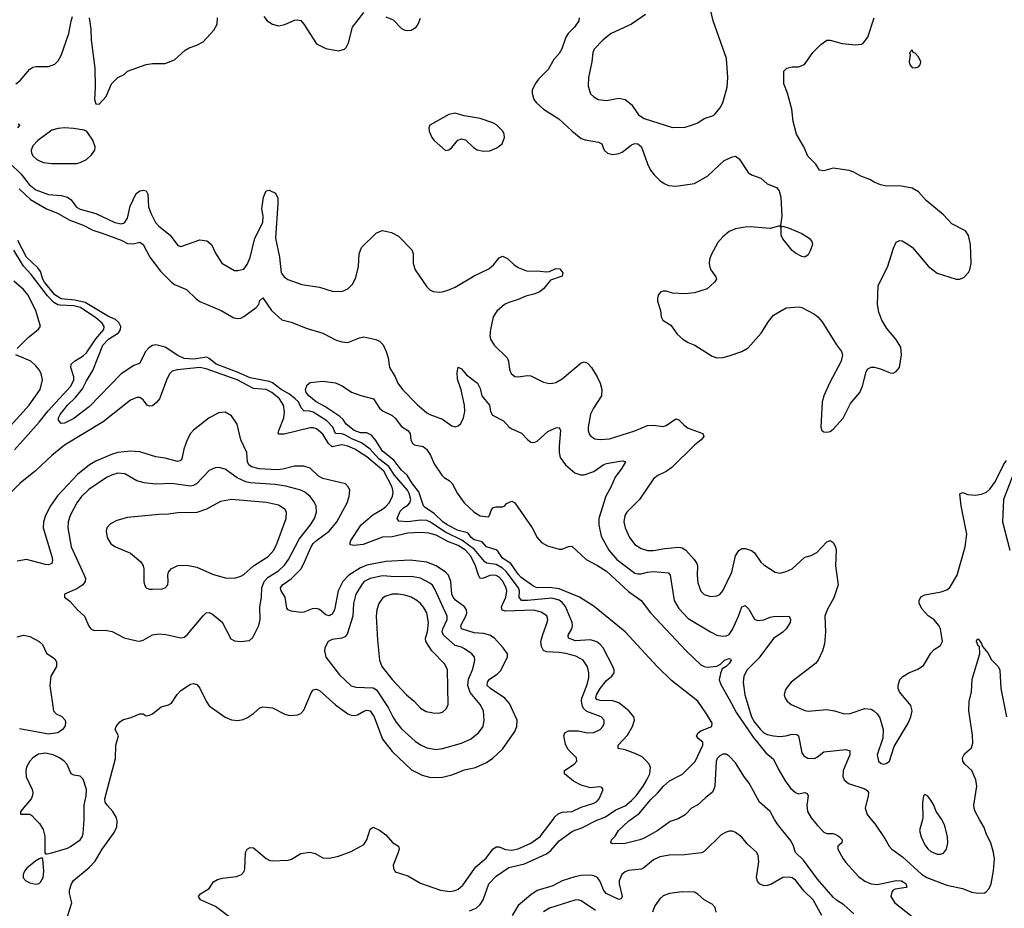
# Model space of a CAD drawing. Header units: inches. Extents: x 1834610 to 2027685, y 642842 to 774116.
# Tile 236 of 256: x 1911307 to 1917555, y 699435 to 705078. Entities that reach past the tile are written whole.
import ezdxf

# ---------------------------------------------------------------- set-up
doc = ezdxf.new("R2010")
doc.units = ezdxf.units.IN
doc.header["$MEASUREMENT"] = 0
doc.layers.add('B9619', color=7, linetype='Continuous')
doc.layers.add('B9710', color=7, linetype='Continuous')

msp = doc.modelspace()

# ---------------------------------------------------------------- linework, layer by layer
at = {"layer": 'B9619', "color": 5}
for points, elevation in [([(1911293.6, 699270), (1911350, 699215.9), (1911437.2, 699157.2), (1911490, 699102), (1911510, 699090.7), (1911530, 699090.7), (1911551.3, 699108.7), (1911559.4, 699140.6), (1911553.3, 699210), (1911558.2, 699261.8), (1911593.5, 699330), (1911638.3, 699470), (1911622.7, 699530), (1911623.1, 699550), (1911635.1, 699590), (1911648.2, 699611.8), (1911746.6, 699693.4), (1911785.6, 699734.4), (1911829.4, 699810.6), (1911902.8, 699910), (1911922.5, 699950), (1911925.7, 699990), (1911923, 700000)], 420), ([(1911407.1, 700000), (1911432.6, 699972.6), (1911455.5, 699935.5), (1911466.9, 699893.1), (1911466.8, 699786.8), (1911470, 699782), (1911480.7, 699780.7), (1911510, 699786.4), (1911610, 699817.4), (1911630, 699827.6), (1911689.7, 699870), (1911703.5, 699890), (1911709.8, 699910), (1911716.6, 700000)], 440), ([(1912670, 699355.8), (1912550, 699445.6), (1912455.1, 699490), (1912440.9, 699510), (1912453.3, 699526.7), (1912510, 699560.5), (1912537.1, 699602.9), (1912561.2, 699618.8), (1912592.9, 699627.1), (1912683.5, 699636.5), (1912714, 699650), (1912730.8, 699669.2), (1912734.6, 699685.4), (1912740.7, 699790), (1912750, 699810.7), (1912770, 699822), (1912790, 699819.3), (1912870, 699751.4), (1912890, 699740.2), (1912910, 699735.6), (1913010, 699740.2), (1913032.5, 699747.5), (1913090, 699782.3), (1913148.5, 699791.5), (1913182.2, 699782.2), (1913230, 699754.9), (1913270, 699753.4), (1913330, 699765.8), (1913410, 699795.5), (1913490, 699840.4), (1913510.7, 699869.3), (1913530, 699937.3), (1913550, 699950.4), (1913590, 699930.3), (1913630, 699901.6), (1913672.1, 699852.1), (1913710.6, 699830), (1913714, 699810), (1913708.8, 699790), (1913677.6, 699710), (1913678, 699690), (1913690, 699667.7), (1913770, 699642.4), (1913850, 699594.9), (1913977.3, 699550), (1914037.4, 699542.6), (1914070, 699547.9), (1914090, 699557.4), (1914118.1, 699581.9), (1914200.9, 699699.1), (1914266.5, 699753.5), (1914310, 699811.1), (1914330, 699824.7), (1914350, 699825.2), (1914390, 699808.1), (1914430, 699804.2), (1914470, 699812.8), (1914550, 699848.2), (1914610, 699890.2), (1914691.5, 700000)], 380), ([(1914161.1, 699418.9), (1914203.2, 699436.8), (1914230, 699459.2), (1914248.5, 699490), (1914284.4, 699590), (1914330, 699639.3), (1914410, 699694), (1914510, 699718.3), (1914650, 699782.1), (1914677.3, 699802.7), (1914730, 699862.8), (1914816, 699924), (1914874.7, 699945.3), (1914970, 699995.2), (1914982, 700000)], 360), ([(1915473.2, 700000), (1915434, 699986), (1915356, 699930), (1915270, 699880.9), (1915242, 699870), (1915150, 699846.6), (1915070, 699845.2), (1915058, 699850), (1915062, 699870), (1915086, 699894), (1915106, 699930), (1915171.6, 699990), (1915185.5, 700000)], 340), ([(1916600.5, 699400.5), (1916536.8, 699456.8), (1916490, 699486.7), (1916470, 699506.1), (1916370, 699620.7), (1916281.4, 699741.4), (1916229.9, 699789.9), (1916217.9, 699830), (1916202.2, 699862.2), (1916115, 699970), (1916098, 700000)], 340), ([(1916338.3, 700000), (1916370, 699960.4), (1916410, 699919.3), (1916430, 699910.5), (1916470, 699910.3), (1916490, 699902.6), (1916510.5, 699890), (1916527.3, 699870), (1916524.7, 699850), (1916498.8, 699830), (1916499.1, 699810), (1916532.2, 699750), (1916550, 699726.7), (1916630, 699636.4), (1916670, 699606.7), (1916710, 699590.4), (1916750, 699586.4), (1916870, 699611.8), (1916902, 699610), (1916930, 699592.7), (1916936, 699570), (1916932.8, 699567.2), (1916862.8, 699557.2), (1916850.4, 699549.6), (1916842.4, 699537.6), (1916836.3, 699510), (1916861.6, 699470), (1917000.5, 699360.5)], 340), ([(1916709.4, 700000), (1916734.8, 699970), (1916798.2, 699878.2), (1916824.1, 699830), (1916841.3, 699810), (1916910, 699761.4), (1917030, 699651.6), (1917062.8, 699630), (1917190, 699581.5), (1917290, 699561.6), (1917350, 699537), (1917390, 699530.4), (1917430, 699532.7), (1917440.5, 699539.5), (1917459.7, 699560.2), (1917472.8, 699590), (1917487.2, 699672.8), (1917492.2, 699750), (1917487.3, 699790), (1917469.2, 699850), (1917443.3, 699903.3), (1917428.3, 699948.3), (1917398.6, 700000)], 360), ([(1917035.8, 700000), (1917018, 699930), (1917027.4, 699890), (1917050, 699838), (1917070, 699812.4), (1917090, 699795.8), (1917130, 699778.7), (1917150, 699778.4), (1917170, 699786), (1917189.6, 699810), (1917196.3, 699850), (1917194.7, 699890), (1917178.3, 699958.3), (1917159.3, 699999.3), (1917158.8, 700000)], 380), ([(1916396.4, 699390), (1916342.7, 699490), (1916284.8, 699544.8), (1916230, 699612.8), (1916210, 699629.7), (1916190, 699633.8), (1916150, 699631.4), (1916072.8, 699587.2), (1916050, 699579.3), (1916030, 699578), (1916002.4, 699590), (1915988.2, 699608.2), (1915982, 699630), (1915998, 699730), (1915993.3, 699770), (1915984.2, 699790), (1915924.2, 699844.2), (1915890, 699887.6), (1915850, 699917), (1915830, 699925.1), (1915810, 699925.6), (1915790, 699919.6), (1915758.9, 699901.1), (1915650, 699796.3), (1915632.9, 699787.1), (1915525.8, 699774.2), (1915430, 699772.1), (1915370, 699761.4), (1915330, 699742.2), (1915268.6, 699691.4), (1915250, 699683.8), (1915170, 699676.1), (1915150, 699665.7), (1915129.1, 699650), (1915110.2, 699610), (1915110.2, 699590), (1915130.2, 699509.8), (1915123.8, 699496.2), (1915110, 699491.5), (1915028.7, 699530), (1915012, 699552), (1914990, 699605.4), (1914973.3, 699630), (1914950, 699642.2), (1914930, 699645.2), (1914870, 699643), (1914830, 699635.6), (1914750.1, 699609.9), (1914690, 699577.9), (1914590, 699547.4), (1914550, 699521.6), (1914470, 699452), (1914431.6, 699390)], 360), ([(1915727.6, 699410), (1915720.4, 699440.4), (1915702, 699462), (1915650, 699489.7), (1915610, 699526), (1915590, 699536.9), (1915510, 699540.5), (1915430, 699528.3), (1915390, 699515.1), (1915370, 699496.3), (1915336.5, 699450), (1915321.8, 699410)], 380), ([(1914961.3, 699421.3), (1914870, 699482.7), (1914850, 699488.7), (1914830, 699487.7), (1914670, 699436.5), (1914630, 699413.7)], 380)]:
    msp.add_lwpolyline(points, dxfattribs=dict(at, elevation=elevation))
at = {"layer": 'B9619', "color": 5, "elevation": 440}
msp.add_lwpolyline([(1911450, 699755.3), (1911430, 699749.2), (1911410, 699736.2), (1911352, 699690), (1911336.1, 699670), (1911328.2, 699650), (1911329.3, 699629.3), (1911346.4, 699610), (1911370, 699597.7), (1911410, 699587.9), (1911430, 699592), (1911439.6, 699600.4), (1911456, 699630), (1911459.1, 699670), (1911454, 699750)], close=True, dxfattribs=at)
at = {"layer": 'B9710', "color": 5}
for points, elevation in [([(1912856.7, 705096.7), (1912877.4, 705070), (1912910, 705048.1), (1912950, 705038.5), (1912990, 705046.1), (1913050, 705073.9), (1913070, 705077.1), (1913090, 705071.3), (1913108.9, 705048.9), (1913190, 704924.4), (1913250, 704894.9), (1913330, 704879.3), (1913368.7, 704890), (1913378.3, 704901.7), (1913393.3, 704930), (1913418.9, 705030), (1913490, 705122.6)], 420), ([(1915278, 705110), (1915190.4, 705050), (1915060.3, 704990), (1915008.9, 704950), (1914952.9, 704890), (1914943.2, 704870), (1914937.2, 704810), (1914917.4, 704710), (1914914.4, 704654.4), (1914930, 704606.8), (1914950, 704587.3), (1914978, 704570), (1915030, 704564.4), (1915110, 704579.5), (1915150, 704571.4), (1915190, 704538), (1915234.2, 704474.2), (1915270.2, 704450.2), (1915450, 704393.4), (1915530, 704395.3), (1915570, 704408.5), (1915610, 704422.3), (1915649.9, 704450.1), (1915709.3, 704470), (1915720.3, 704479.7), (1915750, 704515.5), (1915769.8, 704550.2), (1915797.3, 704650), (1915799.8, 704710), (1915793.1, 704830), (1915707.6, 705070), (1915683.7, 705170)], 440), ([(1911281.3, 704670), (1911309.4, 704690.6), (1911370, 704764), (1911390, 704775.6), (1911410, 704779.6), (1911490, 704779.5), (1911530, 704794.9), (1911550, 704815.5), (1911570, 704850.6), (1911619.1, 704990), (1911632.7, 705067.3), (1911642.4, 705097.6)], 420), ([(1911746.9, 705090), (1911759, 705019), (1911761.1, 704950), (1911783.2, 704770), (1911786.5, 704650), (1911781.3, 704570), (1911790, 704544), (1911810, 704542), (1911856.2, 704590), (1911889.4, 704670), (1911930, 704710.6), (1911969.5, 704730.5), (1911990, 704750.6), (1912110, 704792), (1912150, 704798.9), (1912230, 704799.5), (1912290, 704823.1), (1912356.3, 704883.7), (1912382, 704898), (1912430, 704914.9), (1912470, 704937), (1912537.7, 705010), (1912559.1, 705050), (1912561.7, 705090)], 420), ([(1913630, 705095.5), (1913675.8, 705075.8), (1913730, 705021.5), (1913750, 705010.2), (1913770, 705007.9), (1913790, 705011.5), (1913822, 705030), (1913835.3, 705050), (1913850, 705087.7)], 420), ([(1914857, 705090), (1914854.9, 705070), (1914828.7, 705030), (1914786.7, 704990), (1914773.5, 704966.5), (1914747.6, 704892.4), (1914730, 704863.6), (1914695.9, 704824.1), (1914659.7, 704760.3), (1914599.2, 704700.8), (1914577.1, 704670), (1914559.1, 704630), (1914558, 704610), (1914570.4, 704570), (1914586, 704550), (1914630.4, 704510), (1914728.2, 704448.2), (1914810, 704371.7), (1914870, 704323.1), (1914894.4, 704314.4), (1914979.4, 704299.4), (1915000.7, 704290), (1915016.3, 704250), (1915038, 704230), (1915070, 704222.4), (1915110, 704227.2), (1915130, 704236.5), (1915190, 704282.9), (1915210, 704291), (1915230.3, 704290), (1915250, 704273.1), (1915257.9, 704257.9), (1915290, 704163), (1915310, 704121.6), (1915332.3, 704092.3), (1915370, 704057.1), (1915397.5, 704037.5), (1915425.2, 704025.2), (1915470, 704020.3), (1915590, 704038), (1915673.9, 704086.1), (1915777.1, 704182.9), (1915830, 704207.7), (1915850, 704210.6), (1915873.7, 704193.7), (1915930, 704108), (1915950, 704093.4), (1916010, 704070.7), (1916050, 704036.3), (1916110, 704011), (1916126.8, 703990), (1916136.3, 703950), (1916143.8, 703830), (1916134, 703770), (1916142, 703762), (1916150, 703766), (1916190, 703754), (1916270, 703719.1), (1916316, 703690), (1916334.8, 703670), (1916337.3, 703650), (1916322.8, 703610), (1916310, 703584), (1916290, 703569.2), (1916270, 703573.2), (1916230, 703595.1), (1916210, 703612.7), (1916150, 703686), (1916139.5, 703710), (1916139, 703759), (1916130, 703768), (1916070, 703751.8), (1915942.3, 703762.3), (1915910, 703760.9), (1915850, 703749.8), (1915810, 703732.4), (1915770, 703698.9), (1915737.3, 703662.7), (1915695.3, 703584.7), (1915684.5, 703555.5), (1915681.7, 703530), (1915685.8, 703505.8), (1915692.2, 703490), (1915725.1, 703445.1), (1915728.4, 703430), (1915716.4, 703410), (1915670, 703368), (1915590, 703343.1), (1915530, 703336.4), (1915450, 703341.6), (1915410, 703353.6), (1915390, 703354.5), (1915373.2, 703346.8), (1915360.7, 703330), (1915354, 703310), (1915354, 703290), (1915373.4, 703230), (1915377.3, 703190), (1915387.3, 703170), (1915438, 703138), (1915480.2, 703080.2), (1915514.9, 703050), (1915548.6, 703028.6), (1915590.4, 703010), (1915701.6, 702941.6), (1915730.3, 702930.3), (1915770, 702932.9), (1915810, 702942.3), (1915890, 702970.3), (1915930, 702993.4), (1916012.3, 703087.7), (1916058.9, 703161.1), (1916090, 703200.5), (1916170, 703247.7), (1916254, 703254), (1916270, 703250.4), (1916350, 703207.7), (1916371.7, 703191.7), (1916400, 703160), (1916490, 703013), (1916521.6, 702970), (1916528.2, 702950), (1916519.3, 702910), (1916446.7, 702770), (1916410, 702689), (1916399.5, 702650), (1916390.4, 702490), (1916397.3, 702470), (1916410, 702461.6), (1916430, 702458.7), (1916450, 702463.7), (1916470, 702478.4), (1916533, 702547), (1916579.5, 702640.5), (1916638.4, 702710), (1916656.3, 702750), (1916678.3, 702841.7), (1916690, 702860.7), (1916710, 702870.5), (1916730, 702870.4), (1916770, 702860.4), (1916830, 702834.9), (1916850, 702833), (1916870, 702843), (1916891.2, 702870), (1916903.9, 702950), (1916899.1, 702999.1), (1916866.3, 703050), (1916810, 703117), (1916778.7, 703170), (1916760.1, 703220.1), (1916751.2, 703270), (1916754.7, 703390), (1916813.1, 703506.9), (1916852.2, 703627.8), (1916870, 703664), (1916890, 703676.3), (1916906.6, 703673.4), (1916950, 703648.5), (1916972.7, 703630), (1917074, 703510), (1917128.3, 703468.3), (1917250, 703430.4), (1917270, 703430.5), (1917298.7, 703441.3), (1917328.3, 703471.7), (1917337.4, 703490), (1917345.4, 703530), (1917341.1, 703650), (1917328.1, 703708.1), (1917310, 703737), (1917221.6, 703781.6), (1917170, 703838.3), (1917060.5, 703930), (1917010, 703983.6), (1916970, 704007.6), (1916890, 704023.6), (1916810, 704019.6), (1916770, 704028), (1916730, 704045.1), (1916702.8, 704062.8), (1916644.8, 704084.8), (1916601.2, 704110), (1916570, 704119.7), (1916470, 704134.3), (1916410, 704118.7), (1916381.6, 704121.6), (1916359.1, 704159.1), (1916309.3, 704210), (1916283.7, 704270), (1916236.2, 704350), (1916216.3, 704430), (1916208, 704510), (1916180.4, 704610), (1916156.3, 704670), (1916156, 704750), (1916175.3, 704770), (1916210, 704777.6), (1916250, 704777.1), (1916286.5, 704793.5), (1916340.9, 704870), (1916390, 704920.7), (1916430, 704947.7), (1916450, 704947.7), (1916526.7, 704926.7), (1916610, 704917.1), (1916650, 704921.6), (1916662.7, 704930), (1916690, 704966.8), (1916729.7, 705090.3)], 420), ([(1911297.2, 704417.2), (1911307.4, 704410), (1911293.4, 704390)], 380), ([(1911245.2, 704165.2), (1911316.6, 704096.6), (1911366.5, 704030), (1911410, 703997.2), (1911490, 703968.2), (1911570, 703960.7), (1911610, 703950.8), (1911632.6, 703932.6), (1911667.6, 703887.6), (1911690, 703874.8), (1911790, 703847.4), (1911910, 703790.2), (1911950, 703782.3), (1911971.6, 703788.4), (1911990, 703816.3), (1912007.1, 703892.9), (1912045.4, 703974.6), (1912070, 703991.4), (1912090, 703994.9), (1912110, 703990.3), (1912120.2, 703970), (1912124.1, 703890), (1912138.7, 703850), (1912169.4, 703790), (1912190, 703766.7), (1912262.4, 703710), (1912310, 703642.8), (1912330, 703636.3), (1912450, 703678.7), (1912493.4, 703673.4), (1912524, 703650), (1912550, 703596), (1912590, 703531), (1912670, 703486), (1912690, 703484), (1912730, 703494), (1912750, 703522.8), (1912770, 703567.3), (1912798.9, 703690), (1912848.9, 703790), (1912851, 703830), (1912843.9, 703876.1), (1912854, 703950), (1912870, 703991.3), (1912890, 703996), (1912930, 703976), (1912944.1, 703944.1), (1912945.7, 703910), (1912930.1, 703690), (1912955.3, 703570), (1912967, 703470), (1912984.9, 703444.9), (1913008.6, 703428.6), (1913097, 703397), (1913210, 703378.5), (1913290, 703354), (1913350, 703352.6), (1913390, 703367.7), (1913419.9, 703400.1), (1913439.8, 703440.2), (1913456.4, 703510), (1913461.6, 703590), (1913476.5, 703630), (1913570, 703723.7), (1913610, 703739.8), (1913665.2, 703725.2), (1913710, 703703.2), (1913796, 703616), (1913803.2, 703590), (1913804.7, 703530), (1913817.2, 703490), (1913890, 703380.4), (1913910, 703361.3), (1913931.6, 703351.6), (1913970, 703347.4), (1913990, 703350.2), (1914030, 703361.3), (1914070, 703379.1), (1914190, 703450.2), (1914284.3, 703495.7), (1914316, 703524), (1914350, 703565.5), (1914370, 703576.3), (1914402, 703562), (1914442.7, 703522.7), (1914470, 703503.7), (1914523.4, 703483.4), (1914610, 703481.6), (1914650, 703476.3), (1914670, 703478.8), (1914710, 703497.3), (1914734.6, 703494.6), (1914754, 703470), (1914750.4, 703449.6), (1914675.9, 703424.1), (1914633.1, 703370), (1914606.7, 703350), (1914570, 703334.8), (1914518.1, 703321.9), (1914470, 703299.8), (1914410, 703282.4), (1914384.4, 703270), (1914334.3, 703225.7), (1914311.8, 703190), (1914294, 703110), (1914290.3, 703070), (1914294.3, 703050), (1914317, 703010), (1914400.9, 702930), (1914408.4, 702908.4), (1914415.4, 702855.4), (1914426.3, 702830), (1914450, 702812.9), (1914470, 702810.2), (1914530, 702817.7), (1914550, 702815.3), (1914630, 702774.9), (1914670, 702767.6), (1914690, 702768.8), (1914710, 702773.7), (1914750, 702796.9), (1914870, 702898.3), (1914890, 702904.6), (1914910, 702896.9), (1914934.7, 702870), (1914972.4, 702810), (1914991.3, 702770), (1915001.8, 702730), (1914999, 702690), (1914948.1, 702610), (1914930, 702572.3), (1914913.6, 702490), (1914913.8, 702470), (1914923.6, 702443.6), (1914932.2, 702432.2), (1914956.5, 702416.5), (1914990, 702412.7), (1915050, 702416.5), (1915210, 702466.7), (1915290, 702501.3), (1915330, 702502.4), (1915390, 702494.3), (1915410, 702500.9), (1915470, 702542.4), (1915490, 702535.8), (1915523.1, 702503.1), (1915550, 702484), (1915642, 702450), (1915648.2, 702430), (1915632.4, 702410), (1915590, 702375.1), (1915445.4, 702234.6), (1915410, 702208.7), (1915356.9, 702183.1), (1915330, 702161.3), (1915241.1, 702030), (1915158.9, 701950), (1915148.1, 701930), (1915141.6, 701890), (1915149.3, 701850), (1915176.9, 701790), (1915210, 701744.9), (1915250, 701718.8), (1915290, 701707.7), (1915330, 701706.2), (1915401, 701719), (1915490, 701727.7), (1915510, 701723), (1915534.4, 701710), (1915587.6, 701650), (1915604.2, 701624.2), (1915609.1, 701609.1), (1915605.8, 701550), (1915610, 701502.8), (1915629.4, 701449.4), (1915650, 701426.7), (1915690, 701414.3), (1915730, 701418.3), (1915750, 701428.7), (1915769.7, 701450), (1915825.3, 701570), (1915850, 701673), (1915870, 701706.4), (1915890, 701719.5), (1915910, 701720.3), (1915950, 701706.7), (1915970, 701692.2), (1916010, 701634), (1916030, 701616.5), (1916101, 701570), (1916130, 701563.8), (1916170, 701573), (1916208.3, 701591.7), (1916290, 701664.4), (1916330, 701675.5), (1916365.9, 701694.1), (1916430, 701761.3), (1916450, 701770.4), (1916470, 701757.1), (1916484.6, 701730), (1916488.9, 701710), (1916484.1, 701610), (1916500.7, 701490), (1916473.7, 701406.3), (1916431.8, 701330), (1916416.4, 701290), (1916421.6, 701190), (1916413.7, 701113.7), (1916401.3, 701070), (1916374, 701010), (1916357.4, 700990), (1916203.1, 700870), (1916170.4, 700830), (1916161.6, 700810), (1916159.3, 700790), (1916163.8, 700770), (1916177.1, 700750), (1916202, 700730), (1916290, 700691.8), (1916310, 700687.6), (1916430, 700697), (1916478, 700690), (1916533, 700673), (1916570, 700670.3), (1916670, 700704.4), (1916710, 700699.6), (1916728.4, 700688.4), (1916749.3, 700669.3), (1916765.6, 700645.6), (1916787.6, 700570), (1916784.2, 700515.8), (1916748.8, 700410), (1916756.3, 700370), (1916774.6, 700354.6), (1916790, 700350.5), (1916805.4, 700354.6), (1916826, 700370), (1916857.2, 700462.8), (1916945.1, 700610), (1916962.4, 700650), (1916969.6, 700690), (1916962, 700722), (1916889.3, 700810), (1916882.7, 700830), (1916881.2, 700850), (1916892.5, 700887.5), (1916912.1, 700907.9), (1916948.7, 700930), (1917006.8, 700953.2), (1917043.2, 700976.8), (1917090, 701056), (1917110, 701078.8), (1917150, 701104.7), (1917162.7, 701130), (1917151.1, 701210), (1917140.7, 701230), (1917110, 701266), (1917073.2, 701293.2), (1917033.9, 701333.9), (1917015.8, 701370), (1917015.8, 701390), (1917026.3, 701413.7), (1917050, 701426), (1917155.1, 701444.9), (1917190, 701456.5), (1917210, 701472.2), (1917256.1, 701550), (1917307.7, 701730), (1917318, 701810), (1917281, 701990), (1917272.9, 702067.1), (1917290, 702075.5), (1917323.7, 702063.7), (1917370, 702058.6), (1917410, 702064.4), (1917441.7, 702078.3), (1917462.8, 702097.2), (1917497.5, 702142.5), (1917550, 702250.7), (1917570, 702278)], 380), ([(1911302.7, 704002.7), (1911375.5, 703935.5), (1911477.2, 703877.2), (1911547, 703850), (1911624.8, 703804.8), (1911710, 703771.9), (1911770, 703740.6), (1911830, 703722.7), (1911950, 703677.2), (1911990, 703656.3), (1912026.7, 703653.3), (1912070, 703663.9), (1912090, 703649.1), (1912133.2, 703570), (1912199.8, 703479.8), (1912270, 703410.9), (1912290, 703396.8), (1912365.1, 703365.1), (1912425.6, 703305.6), (1912448.8, 703288.8), (1912585.5, 703230), (1912665, 703185), (1912690, 703179.5), (1912710, 703182.3), (1912730, 703191.9), (1912806.4, 703250), (1912823.5, 703270), (1912830, 703294.8), (1912850, 703310.4), (1912904.2, 703230), (1912970, 703171.7), (1913030, 703157.6), (1913130, 703115.9), (1913230, 703087.1), (1913310, 703044.7), (1913350, 703031.8), (1913390, 703027.7), (1913462.1, 703057.9), (1913490, 703062.8), (1913565.9, 703045.9), (1913590, 703035.3), (1913612.8, 703012.8), (1913632.3, 702970), (1913644.7, 702930), (1913654, 702870), (1913689.4, 702810), (1913707.2, 702770), (1913735, 702730), (1913830, 702634.3), (1913890, 702581.8), (1913910.1, 702570.1), (1913990, 702541.5), (1914050, 702499), (1914070, 702493.1), (1914090, 702499.5), (1914106.1, 702513.9), (1914124.1, 702550), (1914130.6, 702589.4), (1914129.8, 702630), (1914107.4, 702727.4), (1914085.7, 702794.3), (1914083.3, 702836.7), (1914090, 702872), (1914110, 702861), (1914142.7, 702822.7), (1914211.8, 702770), (1914230, 702734.8), (1914240.2, 702690), (1914287.3, 702630), (1914294.7, 702590), (1914307, 702567), (1914377.3, 702530), (1914414, 702490), (1914430, 702479.3), (1914491.8, 702451.8), (1914530.5, 702410), (1914550, 702395.8), (1914570, 702393.7), (1914590, 702402.3), (1914657.6, 702462.4), (1914710, 702486.4), (1914730, 702487.3), (1914738, 702470), (1914730.2, 702370), (1914730.2, 702330), (1914737.6, 702297.6), (1914770.2, 702250.2), (1914830, 702200.8), (1914868.4, 702188.4), (1914890, 702188.4), (1914950, 702208.5), (1915010, 702251.2), (1915030, 702259.2), (1915114.9, 702274.9), (1915135.8, 702275.8), (1915150.6, 702270.6), (1915128.7, 702230), (1915086.7, 702173.3), (1915058.9, 702110), (1915027.1, 702052.9), (1914982.7, 701910), (1914981.3, 701870), (1914997.5, 701797.5), (1915045.2, 701710), (1915096.8, 701650), (1915210, 701563.9), (1915230, 701558.7), (1915250, 701559.8), (1915290, 701570.1), (1915330, 701574.1), (1915425.2, 701565.2), (1915434.7, 701550), (1915460.2, 701390), (1915490, 701339.3), (1915550, 701275.9), (1915690, 701190.2), (1915730, 701170.2), (1915770, 701164), (1915790, 701165.2), (1915810, 701174), (1915830, 701206), (1915868.4, 701290), (1915889.9, 701350.1), (1915910, 701358.7), (1915935.1, 701335.1), (1915970, 701271.8), (1915990, 701262.2), (1916030, 701266.7), (1916070, 701283.9), (1916090, 701287.3), (1916190.4, 701290), (1916199, 701270), (1916195.6, 701250), (1916170, 701209.8), (1916150, 701188.7), (1916090, 701147.6), (1915996.9, 701023.1), (1915924.5, 700950), (1915902.2, 700910), (1915898, 700870), (1915907.8, 700790), (1915951.6, 700650), (1915970, 700617.4), (1916007.3, 700570), (1916030, 700550.1), (1916050, 700539.6), (1916090, 700529.6), (1916130, 700526.5), (1916169.9, 700530.1), (1916210, 700541.7), (1916238.7, 700538.7), (1916250.2, 700530), (1916270, 700422), (1916283.4, 700403.4), (1916308.2, 700388.2), (1916350, 700387.1), (1916370, 700397.3), (1916410.6, 700429.4), (1916550, 700443.6), (1916576.1, 700436.1), (1916575.6, 700410), (1916533.5, 700310), (1916531.2, 700271.2), (1916539.5, 700250), (1916567.4, 700227.4), (1916670, 700194.4), (1916684.1, 700184.1), (1916692.8, 700170), (1916692.3, 700150), (1916671.5, 700070), (1916684, 700030), (1916709.4, 700000)], 360), ([(1914982, 700000), (1915023.4, 700016.6), (1915090, 700060.4), (1915150, 700086), (1915190, 700119.1), (1915218.9, 700150), (1915263.1, 700210), (1915286.2, 700250), (1915304.7, 700290), (1915309, 700329), (1915300.8, 700350), (1915285.3, 700370), (1915256.1, 700396.1), (1915216.1, 700416.1), (1915150, 700441.5), (1915104, 700450), (1915105.1, 700470), (1915164.9, 700535.1), (1915196.5, 700590), (1915207.8, 700630), (1915203.5, 700650), (1915171.6, 700690), (1915110, 700740.4), (1915070, 700752.7), (1914990, 700753.8), (1914970, 700761.5), (1914964, 700770), (1914968, 700790), (1914990, 700830.2), (1915030, 700880.6), (1915065.1, 700910), (1915079.3, 700930), (1915078.6, 700950), (1915071.3, 700970), (1915010, 701088.1), (1914991.2, 701111.2), (1914970, 701126.9), (1914930, 701139.4), (1914833.9, 701133.9), (1914789.7, 701150), (1914787.1, 701170), (1914809.9, 701210.1), (1914815.4, 701230), (1914813.7, 701250), (1914770.8, 701350.8), (1914750, 701377.3), (1914730, 701392), (1914684.6, 701404.6), (1914529.9, 701389.9), (1914490.4, 701390.4), (1914476.7, 701410), (1914479.2, 701450), (1914471.5, 701470), (1914393.8, 701573.8), (1914370, 701595), (1914330, 701618.9), (1914270, 701627.2), (1914256.2, 701636.2), (1914193.4, 701713.4), (1914112.7, 701772.7), (1914010, 701823.4), (1913910, 701889.9), (1913890, 701897.3), (1913850, 701898.9), (1913769.1, 701889.1), (1913713.8, 701893.8), (1913702.5, 701910), (1913722.3, 701957.7), (1913742.3, 701977.7), (1913770, 701994), (1913782.9, 702010), (1913788.4, 702030), (1913777.9, 702070), (1913767.7, 702090), (1913685.4, 702185.4), (1913650, 702240.1), (1913585.2, 702290), (1913530, 702350.5), (1913476.9, 702390), (1913415.3, 702415.3), (1913370, 702442.1), (1913350, 702448.1), (1913310.4, 702450.4), (1913294.2, 702490), (1913256.7, 702530), (1913170, 702584.8), (1913148.2, 702591.8), (1913110, 702594.4), (1913093.4, 702613.4), (1913075.8, 702650), (1913054.2, 702670), (1913018.9, 702698.9), (1912965.3, 702730), (1912910.7, 702770.7), (1912890, 702779.3), (1912770, 702803), (1912682.2, 702842.2), (1912553.1, 702890), (1912510, 702927.2), (1912493.6, 702933.6), (1912410, 702922.8), (1912350, 702926.7), (1912310, 702945.8), (1912230, 702998.4), (1912170, 703012.7), (1912150, 703009), (1912126.5, 702993.5), (1912107.2, 702972.8), (1912066.6, 702893.4), (1912030, 702882.8), (1911950, 702829.2), (1911750, 702620.7), (1911650, 702544.6), (1911590, 702515.1), (1911570, 702514), (1911553.6, 702533.6), (1911553.2, 702550), (1911563.6, 702570), (1911609.9, 702630), (1911661.3, 702678.7), (1911705.6, 702734.4), (1911730, 702783.6), (1911771.4, 702850), (1911833.5, 703010), (1911870, 703049.6), (1911933.3, 703090), (1911947, 703110), (1911948.6, 703130), (1911935.5, 703155.5), (1911913.8, 703173.8), (1911870, 703193.6), (1911722.4, 703282.4), (1911655.8, 703295.8), (1911570, 703305.1), (1911530, 703329.9), (1911463.4, 703410), (1911452.4, 703430), (1911437.8, 703477.8), (1911422.1, 703502.1), (1911350, 703570.5), (1911295.3, 703675.3)], 360), ([(1911272.7, 702347.3), (1911430, 702520.9), (1911486.7, 702593.3), (1911631.1, 702750), (1911649.5, 702790), (1911650.4, 702810), (1911631.2, 702870), (1911632.4, 702890), (1911653.6, 702910), (1911710, 702943.8), (1911730, 702961.7), (1911788.9, 703051.1), (1911840.1, 703110), (1911842.3, 703130), (1911830.4, 703150), (1911790, 703183.8), (1911691.6, 703250), (1911650, 703259.7), (1911563.8, 703263.8), (1911547.6, 703267.6), (1911522.5, 703282.5), (1911483.3, 703323.3), (1911380.1, 703460.1), (1911330, 703512.3), (1911270, 703615.1)], 380), ([(1911290.7, 702990), (1911360.3, 703059.7), (1911424.8, 703110), (1911437.7, 703130), (1911409.9, 703230), (1911357.9, 703330), (1911330, 703365), (1911270, 703418.1)], 420), ([(1911230, 702476.6), (1911366.7, 702630), (1911436.5, 702730), (1911451.1, 702790), (1911443.4, 702830), (1911430, 702854.2), (1911410, 702880.3), (1911376.8, 702910), (1911282, 702950)], 420), ([(1914691.5, 700000), (1914703.6, 700016.4), (1914724.6, 700035.4), (1914750, 700046.2), (1914812.3, 700050), (1914870, 700076.5), (1914950, 700102.3), (1914970, 700112.7), (1914984.2, 700130), (1915009, 700189), (1915001.2, 700201.2), (1914986.3, 700206.3), (1914930, 700200.4), (1914870, 700216.4), (1914821.4, 700241.4), (1914765.1, 700290), (1914765.1, 700310), (1914825.1, 700350), (1914843, 700370), (1914839.7, 700390), (1914786.1, 700446.1), (1914770, 700478), (1914758.9, 700530), (1914765.6, 700550), (1914790, 700562), (1914810, 700562.6), (1914850, 700561.5), (1914910, 700550.2), (1914950, 700552.1), (1914990.9, 700570), (1915008.4, 700590), (1915016.8, 700610), (1915015.1, 700630), (1914996.9, 700650), (1914904.9, 700684.9), (1914884.7, 700704.7), (1914878.4, 700718.4), (1914872.5, 700750), (1914874.5, 700770), (1914905.9, 700850), (1914917.9, 700897.9), (1914918.3, 700930), (1914909.3, 700969.3), (1914883.1, 701010), (1914835.3, 701035.3), (1914772.9, 701052.9), (1914730, 701059.7), (1914650, 701062.8), (1914631.5, 701071.5), (1914617.7, 701097.7), (1914614.4, 701130), (1914625.8, 701174.2), (1914654.5, 701250), (1914658.3, 701270), (1914652.3, 701292.3), (1914616.2, 701316.2), (1914570, 701328.3), (1914390, 701321.7), (1914368.2, 701328.2), (1914365, 701350), (1914391.6, 701410), (1914398.7, 701450), (1914393.2, 701470), (1914370, 701514.9), (1914350, 701537.1), (1914330, 701547.6), (1914310, 701550.8), (1914290, 701547.8), (1914250, 701531), (1914229.9, 701529.9), (1914218.2, 701550), (1914200.4, 701610), (1914170, 701670.8), (1914135.4, 701710), (1914090, 701738.7), (1914023.8, 701763.8), (1913950, 701804.2), (1913903.3, 701816.7), (1913850, 701821.3), (1913770, 701817.6), (1913670, 701793.8), (1913608.2, 701791.8), (1913486.2, 701746.2), (1913430, 701739.4), (1913403.6, 701743.6), (1913401.1, 701750), (1913407.2, 701770), (1913473.2, 701870), (1913547.4, 701932.6), (1913609.9, 701970), (1913630, 701987), (1913650.7, 702010), (1913672.7, 702050), (1913677.4, 702077.4), (1913671.2, 702110), (1913618.6, 702210), (1913510, 702302.7), (1913434, 702350), (1913390, 702368.7), (1913350, 702378.2), (1913290, 702366.3), (1913265.6, 702385.6), (1913230, 702446.5), (1913190, 702479.2), (1913170, 702486.1), (1913150, 702486.2), (1912984.7, 702444.7), (1912950, 702445.4), (1912947.1, 702450), (1912950.7, 702470), (1912982.3, 702550), (1912987.2, 702587.2), (1912979.9, 702630), (1912955.5, 702670), (1912906, 702710), (1912871.4, 702730), (1912790, 702736.1), (1912686.2, 702790), (1912490, 702861.6), (1912450, 702869.9), (1912306.1, 702853.9), (1912275.1, 702844.9), (1912258.7, 702830), (1912241.5, 702798.5), (1912193.7, 702670), (1912174.2, 702645.8), (1912150, 702625.8), (1912130, 702623.1), (1912115.6, 702630), (1912090, 702662.9), (1912070, 702678.4), (1912050, 702679.6), (1912010, 702662.6), (1911835.7, 702524.3), (1911590, 702375.6), (1911510.1, 702310), (1911407.1, 702212.9), (1911310, 702134.4), (1911244.6, 702070)], 380), ([(1915185.5, 700000), (1915240.5, 700039.5), (1915310, 700123.6), (1915354.4, 700165.6), (1915392.3, 700210), (1915430, 700243.6), (1915512.4, 700287.6), (1915593.1, 700366.9), (1915642.4, 700470), (1915641.6, 700490), (1915613.5, 700513.5), (1915602.4, 700530), (1915611.5, 700550), (1915630, 700562), (1915698.4, 700590), (1915700.5, 700610), (1915666.4, 700670), (1915609.8, 700750), (1915442.5, 700882.5), (1915352.5, 700970), (1915149.7, 701190), (1914951.7, 701351.7), (1914860.4, 701410), (1914730, 701462.9), (1914670, 701471.5), (1914590, 701469.9), (1914570, 701478.1), (1914490, 701535.4), (1914470, 701556.5), (1914423.6, 701623.6), (1914370, 701658.6), (1914342, 701702), (1914330.8, 701710.8), (1914270, 701729.8), (1914242.3, 701762.3), (1914190, 701774.5), (1914170.8, 701790), (1914154.2, 701814.2), (1914141.7, 701821.7), (1914090, 701833.7), (1914018.8, 701870), (1913991.1, 701890), (1913939.7, 701939.7), (1913879.5, 701979.5), (1913868.7, 701990), (1913839.4, 702079.4), (1913799.3, 702130), (1913765.3, 702185.3), (1913730, 702217.1), (1913681.4, 702281.4), (1913610, 702337.3), (1913566.5, 702406.5), (1913538.4, 702438.4), (1913510, 702454), (1913470, 702454.7), (1913430, 702468.3), (1913379.3, 702510), (1913358.6, 702538.6), (1913337.5, 702557.5), (1913242.1, 702622.1), (1913189.1, 702650), (1913142.2, 702690), (1913125.3, 702710), (1913119.7, 702730), (1913130, 702758.8), (1913150, 702774.8), (1913230, 702783.1), (1913311.8, 702771.8), (1913353.4, 702753.4), (1913413.2, 702713.2), (1913470.6, 702690.6), (1913551.3, 702670), (1913590.5, 702610.5), (1913612.7, 702592.7), (1913670, 702564.9), (1913690, 702547.3), (1913730, 702494.9), (1913770.4, 702470), (1913784.9, 702450), (1913789, 702410), (1913796.5, 702390), (1913810, 702379), (1913866.5, 702366.5), (1913888, 702350), (1913912.7, 702312.7), (1913937.8, 702257.8), (1913986.1, 702186.1), (1914000.3, 702170), (1914031.4, 702151.4), (1914051.6, 702131.6), (1914085.5, 702070), (1914127.6, 702010), (1914190.3, 701950), (1914230, 701926.3), (1914278.9, 701921.1), (1914289, 701930), (1914298, 701962), (1914310, 701978), (1914330, 701984.7), (1914370, 701984.7), (1914386, 701990), (1914395.3, 702004.7), (1914430, 702021), (1914450, 702010.5), (1914559.8, 701850), (1914590.1, 701790.1), (1914618, 701758), (1914655.8, 701735.8), (1914730, 701716), (1914750, 701715.3), (1914790, 701733.4), (1914810, 701734), (1914900.9, 701650), (1914972.7, 701612.7), (1915030, 701575.3), (1915170, 701447.5), (1915250.2, 701390.2), (1915310, 701310.4), (1915535.5, 701070), (1915630, 700981.6), (1915650.4, 700970.4), (1915670, 700967.2), (1915730, 700973.2), (1915755.2, 700984.8), (1915779.7, 701010), (1915810, 701021.1), (1915818.5, 701018.5), (1915822, 701010), (1915810.2, 700990), (1915790, 700971.1), (1915764.3, 700955.7), (1915753.4, 700926.6), (1915746.4, 700886.4), (1915755.5, 700855.5), (1915810, 700763.8), (1915855.6, 700675.6), (1915961.9, 700521.9), (1916043, 700423), (1916090, 700382.6), (1916120.1, 700320.1), (1916164.6, 700244.6), (1916198.9, 700198.9), (1916230, 700170.2), (1916250, 700162.3), (1916290.4, 700170.3), (1916304.5, 700164.5), (1916310.3, 700150.3), (1916302.3, 700090), (1916306, 700050), (1916330, 700010.4), (1916338.3, 700000)], 340), ([(1911923, 700000), (1911920.2, 700010), (1911897.7, 700050), (1911860.8, 700090), (1911849.8, 700110), (1911847.9, 700130), (1911913.7, 700386.3), (1911916.8, 700470), (1911934.7, 700530), (1911913.2, 700570), (1911919.3, 700590), (1911941.7, 700618.3), (1911965.7, 700634.3), (1912013.8, 700646.2), (1912070, 700670.6), (1912090.8, 700670.8), (1912110, 700658), (1912130, 700661), (1912150, 700670.8), (1912205.3, 700714.7), (1912250, 700726.4), (1912270, 700738), (1912307, 700793), (1912330, 700817.6), (1912390, 700858), (1912410, 700863), (1912430, 700857.1), (1912450, 700833.4), (1912490.3, 700750), (1912510, 700721.3), (1912610, 700648.5), (1912650, 700631.8), (1912690, 700626.7), (1912725.3, 700634.7), (1912752.3, 700647.7), (1912790, 700672.4), (1912830, 700708.2), (1912850, 700714.9), (1912910, 700708.5), (1912990, 700668), (1913010, 700662), (1913030, 700659.1), (1913070, 700663.8), (1913090, 700673), (1913110, 700693.4), (1913155.9, 700804.1), (1913170, 700822), (1913190, 700827.4), (1913210, 700817.7), (1913310, 700727.2), (1913390, 700670.2), (1913410, 700660.7), (1913430, 700658.6), (1913450, 700663.2), (1913490, 700687.2), (1913510, 700694), (1913530, 700689.1), (1913556.8, 700650), (1913608.4, 700510), (1913670.1, 700430.1), (1913793.4, 700313.4), (1913861, 700281), (1913907, 700267), (1913930, 700265.1), (1913990, 700268.7), (1914050, 700282.5), (1914130, 700313.8), (1914199.5, 700330), (1914270, 700361.2), (1914310, 700389.3), (1914370, 700444.7), (1914450, 700558.7), (1914461, 700590), (1914464.2, 700630), (1914416.1, 700736.1), (1914386, 700770), (1914295.4, 700830), (1914273.5, 700850), (1914275.1, 700870), (1914287.9, 700890), (1914337.1, 700922.9), (1914357.1, 700942.9), (1914401.8, 701030), (1914401.4, 701050), (1914375.5, 701090), (1914319.8, 701150), (1914291.1, 701170), (1914250, 701180.2), (1914190, 701184.9), (1914109.8, 701210), (1914105.7, 701230), (1914137.3, 701290), (1914143.7, 701310), (1914141.8, 701330), (1914129.8, 701350), (1914072.4, 701392.4), (1914057.5, 701410), (1914048.6, 701430), (1914042.8, 701510), (1914027.1, 701550), (1914008.7, 701570), (1913950, 701610.6), (1913890, 701632.1), (1913785.2, 701645.2), (1913630, 701636.7), (1913510, 701613.4), (1913470, 701596.8), (1913395.6, 701550), (1913357.8, 701510), (1913327.2, 701450), (1913305.5, 701330), (1913290, 701302), (1913282.2, 701297.8), (1913270, 701291.5), (1913250, 701299), (1913210, 701332.7), (1913190, 701338.5), (1913163, 701337), (1913110, 701316.5), (1913090, 701313.2), (1913030, 701322), (1913009.9, 701329.9), (1913001.3, 701341.3), (1912990.5, 701410), (1912965.9, 701450), (1912960.9, 701470), (1912973.5, 701490), (1913030, 701527), (1913090, 701588.7), (1913110, 701624.2), (1913153.6, 701726.4), (1913169.1, 701750.9), (1913190, 701771.2), (1913270, 701829.5), (1913319.6, 701890), (1913385.5, 702010), (1913398.4, 702050), (1913401, 702090), (1913394, 702110), (1913373.6, 702130), (1913230, 702163.2), (1913201.8, 702181.8), (1913150, 702229.1), (1913110, 702241.6), (1913050, 702242.4), (1912977, 702223), (1912940.9, 702219.1), (1912826.5, 702226.5), (1912777.8, 702237.8), (1912760.7, 702250), (1912752.5, 702270), (1912749.1, 702330), (1912709.8, 702410), (1912687.4, 702510), (1912650, 702561.3), (1912610, 702586), (1912570, 702581.3), (1912510, 702549.7), (1912410, 702470.9), (1912390.3, 702450), (1912368.4, 702410), (1912348.9, 702351.1), (1912336.3, 702290), (1912324.6, 702275.4), (1912308.2, 702271.8), (1912230, 702292.5), (1912170, 702301), (1912070, 702332.8), (1912010, 702337), (1911930, 702328.7), (1911890, 702317.6), (1911790, 702274.9), (1911750, 702250.9), (1911674, 702190), (1911546.5, 702053.5), (1911502.6, 701990), (1911469.4, 701930), (1911458, 701890), (1911456.6, 701850), (1911510.8, 701670), (1911514.3, 701645.7), (1911510, 701624.7), (1911490, 701616.5), (1911470, 701619.1), (1911350, 701649.8), (1911290, 701639.5)], 420), ([(1917611.1, 702190), (1917550.8, 702030), (1917544, 701890), (1917590.2, 701710)], 380), ([(1911290, 701159), (1911330, 701168.9), (1911370, 701161.7), (1911430, 701130.2), (1911451.6, 701110), (1911476.1, 701056.1), (1911530, 701019.3), (1911540.7, 701000.7), (1911539.5, 700970), (1911505.2, 700910), (1911496.9, 700850), (1911520.5, 700690), (1911537.3, 700670), (1911573.1, 700653.1), (1911594.4, 700630), (1911598, 700610), (1911593.1, 700590), (1911578, 700570), (1911548.4, 700550), (1911490, 700539.9), (1911305.2, 700574.8)], 420), ([(1917398.6, 700000), (1917369.8, 700050), (1917364, 700070), (1917362.5, 700090), (1917380.3, 700210), (1917375.3, 700250), (1917348.3, 700310), (1917304, 700350), (1917292.6, 700370), (1917289.7, 700390), (1917303.3, 700416.7), (1917346.7, 700453.3), (1917356.3, 700483.7), (1917354, 700534), (1917331.2, 700690), (1917331.4, 700748.6), (1917347.3, 700810), (1917351.2, 700890), (1917400.8, 701050), (1917397.6, 701097.6), (1917390, 701102.7), (1917379.3, 701130), (1917380.2, 701139.8), (1917390, 701146), (1917410, 701116), (1917416.5, 701096.5), (1917450, 701057.6), (1917473.9, 701013.9), (1917516.4, 700970), (1917527.9, 700947.9), (1917532.8, 700830), (1917570.1, 700650.1)], 360), ([(1911716.6, 700000), (1911716.8, 700003.2), (1911716, 700090), (1911728, 700150), (1911729.8, 700189.8), (1911710, 700256.2), (1911690, 700274.3), (1911650, 700280.5), (1911632.7, 700290), (1911607.7, 700347.7), (1911588.9, 700368.9), (1911559.6, 700390), (1911519.6, 700410), (1911470, 700419.8), (1911426.7, 700413.3), (1911390, 700391.1), (1911370.2, 700369.8), (1911349.2, 700330.8), (1911344.6, 700310), (1911347.4, 700270), (1911385.3, 700190), (1911390.4, 700170), (1911388.6, 700151.4), (1911379.1, 700130), (1911311.3, 700050), (1911312.7, 700032.7), (1911370, 700033.4), (1911384.4, 700024.4), (1911407.1, 700000)], 440), ([(1916098, 700000), (1916070, 700049.4), (1916001.6, 700110), (1915936.9, 700230), (1915907.2, 700267.2), (1915850, 700359.5), (1915810, 700401.2), (1915790, 700413.2), (1915770, 700413.2), (1915750, 700404), (1915733.4, 700386.6), (1915726.7, 700366.7), (1915719.3, 700210), (1915710, 700185.2), (1915700.5, 700170), (1915660.4, 700139.6), (1915610, 700091.3), (1915569.2, 700070.8), (1915530, 700028), (1915490, 700006), (1915473.2, 700000)], 340), ([(1917158.8, 700000), (1917122.7, 700050), (1917109, 700090), (1917090, 700122), (1917070, 700148), (1917050, 700158), (1917042, 700150), (1917035.3, 700104.7), (1917038.4, 700010), (1917035.8, 700000)], 380)]:
    msp.add_lwpolyline(points, dxfattribs=dict(at, elevation=elevation))
for points, elevation in [([(1916970, 704886), (1916952.7, 704867.3), (1916956.9, 704856.9), (1916950.8, 704810), (1916954.8, 704790), (1916970, 704774.8), (1916990, 704770.8), (1917010, 704778), (1917022, 704790), (1917025.2, 704810), (1917010, 704842), (1916990, 704864), (1916978, 704870)], 420), ([(1914070, 704483.7), (1914030, 704474.5), (1913910, 704408.7), (1913903, 704390), (1913905.5, 704370), (1913922, 704330), (1913937.3, 704310), (1914010, 704247.7), (1914030, 704250.8), (1914050, 704266.8), (1914087, 704313), (1914110, 704320.7), (1914135.6, 704315.6), (1914186.7, 704266.7), (1914210, 704251.7), (1914250, 704242.4), (1914290, 704244.9), (1914335.6, 704264.4), (1914369.2, 704290), (1914383.7, 704330), (1914382, 704350), (1914371.8, 704370), (1914331.8, 704410), (1914310, 704422.9), (1914230, 704449.6), (1914127.7, 704467.7)], 420), ([(1911590, 704389.8), (1911550, 704387), (1911510, 704375.2), (1911422, 704310), (1911390, 704275.6), (1911378.9, 704250), (1911380.9, 704230), (1911392.8, 704210), (1911414.4, 704190), (1911456.4, 704170), (1911510, 704163.3), (1911670, 704165.3), (1911690, 704170.2), (1911729.7, 704190), (1911761.3, 704218.7), (1911783.5, 704250), (1911786.2, 704270), (1911771.8, 704311.8), (1911739.4, 704359.4), (1911729.7, 704369.7), (1911715.6, 704375.6), (1911647, 704387)], 420), ([(1912570, 702234.7), (1912547.5, 702232.5), (1912510, 702215.1), (1912428.8, 702131.2), (1912410, 702119.3), (1912390, 702115), (1912270, 702133.5), (1912170, 702127.9), (1912096.6, 702136.6), (1912050, 702148.7), (1911973.7, 702193.7), (1911930, 702197.5), (1911890, 702185.8), (1911858.3, 702170), (1911745.5, 702094.5), (1911697.8, 702050), (1911668.6, 702010), (1911627.5, 701930), (1911614.2, 701890), (1911611.1, 701850), (1911634, 701730), (1911716.2, 701550), (1911723.9, 701530), (1911722.4, 701510), (1911707.4, 701490), (1911670, 701464), (1911591, 701430), (1911591, 701410), (1911624.7, 701384.7), (1911673.4, 701330), (1911717.1, 701290), (1911746.1, 701226.1), (1911758, 701210), (1911779.9, 701199.9), (1911850, 701202), (1911893.7, 701193.7), (1911970, 701152.7), (1912050, 701132.7), (1912070, 701132.4), (1912090, 701138.4), (1912150, 701172.4), (1912190, 701178.4), (1912233.8, 701173.8), (1912330, 701153.4), (1912350, 701156.5), (1912370, 701172), (1912470, 701292.2), (1912490, 701310.4), (1912510, 701314), (1912530, 701303.7), (1912591, 701251), (1912646.7, 701146.7), (1912670, 701134), (1912710, 701128.4), (1912764, 701136), (1912786, 701154), (1912823.5, 701230), (1912832.7, 701270), (1912830.6, 701350), (1912842.2, 701410), (1912844.3, 701470), (1912858.2, 701510), (1912883.1, 701536.9), (1912950, 701577.2), (1912987, 701613), (1913013.4, 701650), (1913081.1, 701778.9), (1913152, 701870), (1913177.5, 701910), (1913190.7, 701950), (1913188.3, 701988.3), (1913176.5, 702016.5), (1913149.8, 702050), (1913116.5, 702076.5), (1913090, 702090.6), (1912995.8, 702115.8), (1912926.9, 702126.9), (1912770, 702135.9), (1912742.7, 702142.7), (1912687.8, 702167.8), (1912610, 702223.5)], 440), ([(1912650, 702030.6), (1912581.2, 702018.8), (1912492, 701970), (1912430, 701949.2), (1912310, 701947.3), (1912250, 701937.3), (1912190, 701935.4), (1911990, 701915.6), (1911923.2, 701896.8), (1911883, 701877), (1911860.4, 701850), (1911854.9, 701830), (1911861.6, 701790), (1911884.9, 701750), (1911914, 701730), (1912010.1, 701690.1), (1912075.3, 701635.3), (1912090.2, 701610), (1912094.9, 701590), (1912094, 701510), (1912098.3, 701490), (1912110, 701470.4), (1912130, 701462.6), (1912150, 701461.1), (1912210, 701464.4), (1912229.6, 701470.4), (1912246, 701490), (1912249.5, 701510), (1912247.3, 701550), (1912252, 701570), (1912268.7, 701591.3), (1912310, 701612.4), (1912366.8, 701613.2), (1912430, 701601.8), (1912530, 701557.7), (1912610, 701533.4), (1912670, 701531.6), (1912710, 701543.6), (1912730, 701555.5), (1912790.9, 701610), (1912882.7, 701670), (1912918.5, 701710), (1912938.7, 701750), (1912998.2, 701910), (1913000.9, 701950), (1912989.8, 701969.8), (1912950, 701994.7), (1912872.5, 702012.5)], 460), ([(1913610, 701546.3), (1913530, 701529.1), (1913493.8, 701510), (1913481.9, 701498.1), (1913440.5, 701430), (1913425.9, 701370), (1913421.3, 701290), (1913385.2, 701174.8), (1913370, 701158), (1913350.2, 701149.8), (1913290, 701142), (1913263.8, 701130), (1913243.1, 701090), (1913241.1, 701070), (1913250.3, 701030), (1913337.1, 700917.1), (1913410, 700848), (1913438.9, 700838.9), (1913550, 700835.5), (1913570, 700823.2), (1913645.7, 700710), (1913674.3, 700650), (1913696.7, 700616.7), (1913730, 700574.7), (1913816.2, 700496.2), (1913850, 700472.9), (1913890, 700453.8), (1913950, 700443.5), (1913990, 700449.2), (1914110, 700483.8), (1914168.2, 700510), (1914217.7, 700550), (1914247.1, 700590), (1914255.3, 700630), (1914251, 700690), (1914229.8, 700730), (1914166.2, 700806.2), (1914150.8, 700850), (1914154.1, 700890), (1914180.5, 700950), (1914191.6, 700990), (1914195.1, 701010), (1914192.3, 701030), (1914175.4, 701050), (1914130, 701082.4), (1914110, 701093), (1914070, 701103), (1913996.7, 701170), (1913988.4, 701190), (1913991.5, 701210), (1914019.9, 701270), (1914019.9, 701290), (1913942.3, 701462.3), (1913926, 701486), (1913910, 701499.9), (1913850.4, 701530.4), (1913790, 701541), (1913690, 701540.9)], 440), ([(1913710, 701429.8), (1913670, 701429), (1913630, 701417.4), (1913610, 701403.9), (1913585.6, 701370), (1913573.4, 701330), (1913568.2, 701290), (1913577.1, 701137.1), (1913590.3, 701010), (1913604.4, 700970), (1913670, 700887.7), (1913762, 700790), (1913810.9, 700750.9), (1913850, 700705.7), (1913885.3, 700685.3), (1913930, 700676), (1913966.6, 700673.4), (1913990, 700680.3), (1914016.3, 700703.7), (1914025.4, 700730), (1914020.8, 700950), (1914005, 700985), (1913923.1, 701070), (1913883.4, 701130), (1913881.6, 701150), (1913894.1, 701190), (1913901.5, 701250), (1913890, 701311.5), (1913870, 701346.6), (1913850, 701370.9), (1913826.6, 701390), (1913790, 701409.8), (1913750, 701423.2)], 460)]:
    msp.add_lwpolyline(points, close=True, dxfattribs=dict(at, elevation=elevation))

doc.saveas('drawing.dxf')
